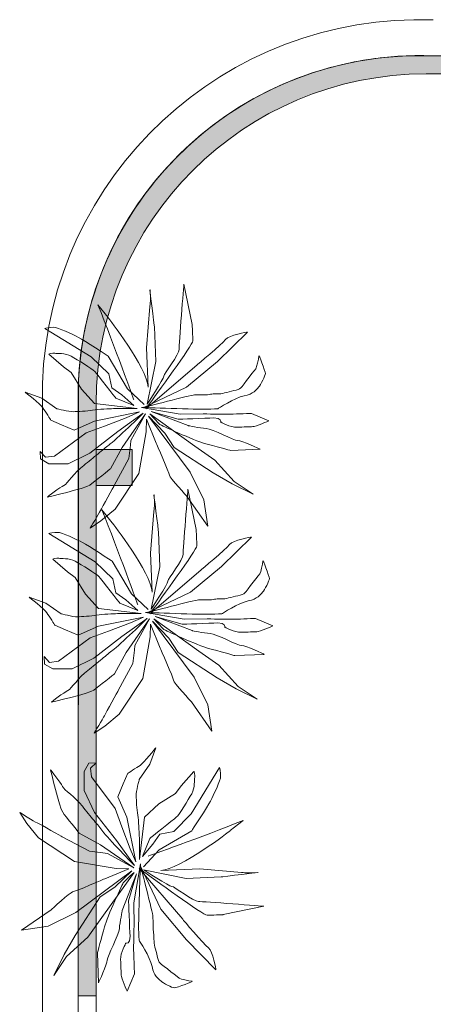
# Model space of a CAD drawing. Header units: millimetres. Extents: x -1131 to 37929, y -9154 to 9180.
# Tile 16 of 85: x -324 to 1428, y 4976 to 9149. Entities that reach past the tile are written whole.
import ezdxf

# ---------------------------------------------------------------- set-up
doc = ezdxf.new("R2010")
doc.units = ezdxf.units.MM
doc.layers.add('GREYSCALE', color=9, linetype='Continuous', lineweight=0, true_color=0x808080)

# ---------------------------------------------------------------- blocks, each defined once
blk = doc.blocks.new('FLOOR PLAN')
at = {"layer": 'GREYSCALE', "ltscale": 0.25}
h = blk.add_hatch(color=256, dxfattribs=at)
h.dxf.hatch_style = 1
h.paths.add_polyline_path([(3932.4, 18073.2), (3932.4, 18149.4), (1701.8, 18149.4, 0.394212), (304.8, 16752.4), (304.8, 14166.1), (381, 14166.1), (381, 16676.2, -0.414214), (1778, 18073.2)])
h = blk.add_hatch(color=256, dxfattribs=at)
h.dxf.hatch_style = 1
h.paths.add_polyline_path([(381, 16480.8), (381, 16328.4), (533.4, 16328.4), (533.4, 16480.8)])
for p, q in [((1701.8, 18149.4), (3932.4, 18149.4)), ((1806, 18149.4), (3932.4, 18149.4)), ((21163.6, 18149.4), (1806, 18149.4)), ((3932.4, 18073.2), (1778, 18073.2)), ((304.8, 14166.1), (304.8, 16752.4)), ((305.4, 16757.9), (305.1, 10115.7)), ((304.8, 14166.1), (304.8, 16665.9)), ((381, 16676.2), (381, 14166.1)), ((381, 16480.8), (533.4, 16480.8)), ((381, 16328.4), (381, 16480.8)), ((533.4, 16480.8), (533.4, 16328.4)), ((533.4, 16328.4), (381, 16328.4)), ((381, 14166.1), (304.8, 14166.1)), ((381, 14166.1), (381, 4141))]:
    blk.add_line(p, q, dxfattribs=at)
at = {"layer": 'GREYSCALE', "ltscale": 0.2}
blk.add_line((153, 16760.7), (152.7, 10251.7), dxfattribs=at)
blk.add_arc((1751.6, 16703.2), 1599.7, 87.9509, 177.9393, dxfattribs=at)
at = {"layer": 'GREYSCALE', "ltscale": 0.25}
for centre, radius, start, end in [((1751.6, 16703.2), 1447.3, 87.8468, 181.475), ((1751.6, 16702.7), 1447.6, 91.9701, 178.0299), ((1751.6, 16703.2), 1447.3, 87.8457, 177.8337), ((1778, 16676.2), 1397, 90, 180)]:
    blk.add_arc(centre, radius, start, end, dxfattribs=at)
at = {"layer": 'GREYSCALE'}
for points, knots in [([(597.2, 16672.9), (597.2, 16672.9), (668.1, 16782.7), (667.7, 16792), (667.4, 16801.3), (733, 16885.8), (732.2, 16904.6), (731.4, 16923.4), (752.4, 17181.7), (752.4, 17181.7)], [9, 9, 9, 9, 10, 10, 10, 11, 11, 11, 12, 12, 12, 12]), ([(608.6, 17087.9), (608.6, 17087.9), (613.3, 17129), (609, 17157), (604.7, 17185.1), (627.9, 17000.8), (627.9, 17000.8)], [5, 5, 5, 5, 6, 6, 6, 7, 7, 7, 7]), ([(163.4, 16994.4), (163.4, 16994.4), (185.2, 16998.4), (200.9, 16999.1), (216.6, 16999.7), (283.8, 16968), (306.3, 16956.3)], [129, 129, 129, 129, 130, 130, 130, 131, 131, 131, 131]), ([(787.6, 17010.4), (787.6, 17010.4), (789.8, 16957.2), (790.4, 16941.5), (791, 16927.5), (632.2, 16709.5), (598.2, 16662.7)], [13, 13, 13, 13, 14, 14, 14, 15, 15, 15, 15]), ([(1058.9, 16826.8), (1058.9, 16826.8), (1069.9, 16864.9), (1069.4, 16877.4), (1068.9, 16889.9), (1097.2, 16812.5), (1097.5, 16803.2), (1097.9, 16793.8), (1077.4, 16755.3), (1068.5, 16745.4)], [27, 27, 27, 27, 28, 28, 28, 29, 29, 29, 30, 30, 30, 30]), ([(582.1, 16659.8), (582.1, 16659.8), (780.9, 16711.8), (796.7, 16712.4), (812.3, 16713.1), (853.1, 16711.7), (865.6, 16715.2)], [22, 22, 22, 22, 23, 23, 23, 24, 24, 24, 24]), ([(214.9, 16654.2), (214.9, 16654.2), (265.7, 16640.6), (284.5, 16641.4), (303.3, 16642.1), (341, 16643.7), (365.9, 16647.8), (390.8, 16652), (437.9, 16653.9), (453.6, 16654.5), (469.2, 16655.2), (554, 16655.5), (554, 16655.5)], [110, 110, 110, 110, 111, 111, 111, 112, 112, 112, 113, 113, 113, 114, 114, 114, 114]), ([(896.4, 16653.7), (896.4, 16653.7), (874.5, 16652.9), (846.2, 16651.7), (817.9, 16650.6), (572.7, 16659.4), (572.7, 16659.4)], [32, 32, 32, 32, 33, 33, 33, 34, 34, 34, 34]), ([(908, 16597.7), (908, 16597.7), (913.5, 16616.7), (879, 16615.3), (844.6, 16613.9), (728.6, 16609.2), (728.6, 16609.2)], [42, 42, 42, 42, 43, 43, 43, 44, 44, 44, 44]), ([(834.4, 16632.4), (834.4, 16632.4), (925.5, 16629.8), (950.6, 16630.8), (975.7, 16631.9), (1038.4, 16634.4), (1038.4, 16634.4)], [36, 36, 36, 36, 37, 37, 37, 38, 38, 38, 38]), ([(846.4, 16570.1), (874.7, 16568.1), (964.7, 16518.4), (980.3, 16519), (996, 16519.7), (1076, 16482.1), (1076, 16482.1)], [47, 47, 47, 47, 48, 48, 48, 49, 49, 49, 49]), ([(1111.9, 16602.8), (1111.9, 16602.8), (1056.4, 16578.6), (1043.9, 16578.1), (1031.3, 16577.6), (1006.3, 16576.6), (978, 16575.4), (949.8, 16574.3), (908, 16597.7), (908, 16597.7)], [39, 39, 39, 39, 40, 40, 40, 41, 41, 41, 42, 42, 42, 42]), ([(767, 16281), (767, 16281), (691.5, 16362.8), (691.1, 16372.2), (690.8, 16381.5), (635.4, 16508.1), (635.4, 16508.1)], [67, 67, 67, 67, 68, 68, 68, 69, 69, 69, 69]), ([(625.6, 16219), (625.6, 16219), (630.3, 16260), (626, 16288.1), (621.7, 16316.1), (645, 16131.9), (645, 16131.9)], [5, 5, 5, 5, 6, 6, 6, 7, 7, 7, 7]), ([(614.3, 15804), (614.3, 15804), (685.1, 15913.7), (684.8, 15923.1), (684.4, 15932.4), (750, 16016.8), (749.2, 16035.7), (748.5, 16054.5), (769.4, 16312.8), (769.4, 16312.8)], [9, 9, 9, 9, 10, 10, 10, 11, 11, 11, 12, 12, 12, 12]), ([(180.4, 16125.4), (180.4, 16125.4), (202.2, 16129.5), (217.9, 16130.1), (233.7, 16130.8), (300.8, 16099), (323.3, 16087.3)], [129, 129, 129, 129, 130, 130, 130, 131, 131, 131, 131]), ([(804.6, 16141.5), (804.6, 16141.5), (806.8, 16088.2), (807.4, 16072.6), (808, 16058.5), (649.2, 15840.5), (615.2, 15793.8)], [13, 13, 13, 13, 14, 14, 14, 15, 15, 15, 15]), ([(1075.9, 15957.8), (1075.9, 15957.8), (1086.9, 15996), (1086.4, 16008.5), (1085.9, 16021), (1114.2, 15943.6), (1114.6, 15934.2), (1114.9, 15924.9), (1094.4, 15886.3), (1085.5, 15876.5)], [27, 27, 27, 27, 28, 28, 28, 29, 29, 29, 30, 30, 30, 30]), ([(599.1, 15790.8), (599.1, 15790.8), (798, 15842.9), (813.7, 15843.5), (829.3, 15844.1), (870.2, 15842.7), (882.6, 15846.3)], [22, 22, 22, 22, 23, 23, 23, 24, 24, 24, 24]), ([(232, 15785.3), (232, 15785.3), (282.7, 15771.7), (301.5, 15772.4), (320.3, 15773.2), (358, 15774.7), (382.9, 15778.9), (407.9, 15783.1), (454.9, 15785), (470.6, 15785.6), (486.2, 15786.2), (571, 15786.5), (571, 15786.5)], [110, 110, 110, 110, 111, 111, 111, 112, 112, 112, 113, 113, 113, 114, 114, 114, 114]), ([(913.4, 15784.8), (913.4, 15784.8), (891.5, 15783.9), (863.2, 15782.8), (834.9, 15781.6), (589.7, 15790.5), (589.7, 15790.5)], [32, 32, 32, 32, 33, 33, 33, 34, 34, 34, 34]), ([(925, 15728.7), (925, 15728.7), (930.6, 15747.8), (896, 15746.4), (861.6, 15745), (745.6, 15740.3), (745.6, 15740.3)], [42, 42, 42, 42, 43, 43, 43, 44, 44, 44, 44]), ([(851.4, 15763.4), (851.4, 15763.4), (942.5, 15760.9), (967.6, 15761.9), (992.7, 15762.9), (1055.4, 15765.5), (1055.4, 15765.5)], [36, 36, 36, 36, 37, 37, 37, 38, 38, 38, 38]), ([(1128.9, 15733.8), (1128.9, 15733.8), (1073.5, 15709.7), (1060.9, 15709.2), (1048.3, 15708.6), (1023.3, 15707.6), (995, 15706.5), (966.9, 15705.3), (925, 15728.7), (925, 15728.7)], [39, 39, 39, 39, 40, 40, 40, 41, 41, 41, 42, 42, 42, 42]), ([(863.4, 15701.1), (891.8, 15699.1), (981.7, 15649.4), (997.3, 15650.1), (1013, 15650.7), (1093, 15613.1), (1093, 15613.1)], [47, 47, 47, 47, 48, 48, 48, 49, 49, 49, 49]), ([(784.1, 15412.1), (784.1, 15412.1), (708.5, 15493.9), (708.1, 15503.3), (707.8, 15512.6), (652.4, 15639.1), (652.4, 15639.1)], [67, 67, 67, 67, 68, 68, 68, 69, 69, 69, 69]), ([(903.4, 15134.2), (903.4, 15134.2), (907.4, 15112.4), (908, 15096.6), (908.7, 15080.9), (876.9, 15013.7), (865.2, 14991.3)], [129, 129, 129, 129, 130, 130, 130, 131, 131, 131, 131]), ([(563.2, 15082.6), (563.2, 15082.6), (549.6, 15031.8), (550.3, 15013), (551.1, 14994.3), (552.6, 14956.6), (556.8, 14931.7), (561, 14906.7), (562.9, 14859.7), (563.5, 14844), (564.2, 14828.3), (564.5, 14743.5), (564.5, 14743.5)], [110, 110, 110, 110, 111, 111, 111, 112, 112, 112, 113, 113, 113, 114, 114, 114, 114]), ([(562.7, 14401.2), (562.7, 14401.2), (561.8, 14423.1), (560.7, 14451.3), (559.5, 14479.6), (568.4, 14724.9), (568.4, 14724.9)], [32, 32, 32, 32, 33, 33, 33, 34, 34, 34, 34]), ([(568.8, 14715.4), (568.8, 14715.4), (620.8, 14516.6), (621.4, 14500.9), (622.1, 14485.2), (620.7, 14444.4), (624.2, 14431.9)], [22, 22, 22, 22, 23, 23, 23, 24, 24, 24, 24]), ([(919.4, 14509.9), (919.4, 14509.9), (866.2, 14507.8), (850.5, 14507.1), (836.5, 14506.6), (618.5, 14665.3), (571.7, 14699.4)], [13, 13, 13, 13, 14, 14, 14, 15, 15, 15, 15]), ([(581.9, 14700.3), (581.9, 14700.3), (691.6, 14629.4), (701, 14629.8), (710.3, 14630.2), (794.7, 14564.6), (813.6, 14565.3), (832.4, 14566.1), (1090.7, 14545.2), (1090.7, 14545.2)], [9, 9, 9, 9, 10, 10, 10, 11, 11, 11, 12, 12, 12, 12]), ([(996.9, 14688.9), (996.9, 14688.9), (1038, 14684.3), (1066, 14688.6), (1094, 14692.9), (909.8, 14669.6), (909.8, 14669.6)], [5, 5, 5, 5, 6, 6, 6, 7, 7, 7, 7]), ([(190, 14530.5), (190, 14530.5), (271.8, 14606), (281.2, 14606.4), (290.5, 14606.8), (417.1, 14662.2), (417.1, 14662.2)], [67, 67, 67, 67, 68, 68, 68, 69, 69, 69, 69]), ([(506.7, 14389.5), (506.7, 14389.5), (525.7, 14384), (524.3, 14418.5), (522.9, 14452.9), (518.2, 14569), (518.2, 14569)], [42, 42, 42, 42, 43, 43, 43, 44, 44, 44, 44]), ([(479, 14451.2), (477, 14422.8), (427.4, 14332.8), (428, 14317.3), (428.6, 14301.6), (391.1, 14221.5), (391.1, 14221.5)], [47, 47, 47, 47, 48, 48, 48, 49, 49, 49, 49]), ([(541.3, 14463.1), (541.3, 14463.1), (538.8, 14372), (539.8, 14347), (540.8, 14321.9), (543.4, 14259.1), (543.4, 14259.1)], [36, 36, 36, 36, 37, 37, 37, 38, 38, 38, 38]), ([(511.7, 14185.7), (511.7, 14185.7), (487.6, 14241.1), (487.1, 14253.7), (486.6, 14266.3), (485.5, 14291.3), (484.4, 14319.6), (483.2, 14347.7), (506.7, 14389.5), (506.7, 14389.5)], [39, 39, 39, 39, 40, 40, 40, 41, 41, 41, 42, 42, 42, 42]), ([(735.8, 14238.7), (735.8, 14238.7), (773.9, 14227.6), (786.4, 14228.1), (798.9, 14228.6), (721.5, 14200.4), (712.2, 14200), (702.8, 14199.6), (664.3, 14220.1), (654.4, 14229.1)], [27, 27, 27, 27, 28, 28, 28, 29, 29, 29, 30, 30, 30, 30])]:
    blk.add_open_spline(points, degree=3, knots=knots, dxfattribs=at)
for points in [[(752.4, 17181.7), (752.4, 17181.7), (787.6, 17010.4), (787.6, 17010.4)], [(539.9, 16692.6), (539.9, 16692.6), (458.5, 16918.6), (388.5, 17094.7)], [(388.5, 17094.7), (388.5, 17094.7), (431.6, 17040), (431.6, 17040)], [(593.8, 16911.5), (593.8, 16911.5), (608.6, 17087.9), (608.6, 17087.9)], [(431.6, 17040), (431.6, 17040), (597.3, 16826.9), (600.6, 16745.3)], [(359.9, 16873.7), (359.9, 16873.7), (163.4, 16994.4), (163.4, 16994.4)], [(627.9, 17000.8), (627.9, 17000.8), (633.9, 16853.5), (633.9, 16853.5)], [(306.3, 16956.3), (328.7, 16944.7), (431.9, 16876.7), (431.9, 16876.7)], [(807.2, 16838.5), (807.2, 16838.5), (913.4, 16927.6), (928.4, 16947.1)], [(1021.2, 16979.1), (1021.2, 16979.1), (894.4, 16854.6), (894.4, 16854.6)], [(928.4, 16947.1), (943.2, 16966.6), (1021.2, 16979.1), (1021.2, 16979.1)], [(600.6, 16745.3), (600.6, 16745.3), (593.8, 16911.5), (593.8, 16911.5)], [(180.4, 16885.3), (180.4, 16885.3), (195.9, 16892.1), (205.4, 16889.5)], [(242.2, 16831.3), (242.2, 16831.3), (180.4, 16885.3), (180.4, 16885.3)], [(205.4, 16889.5), (214.8, 16886.7), (249.2, 16891.3), (274.9, 16876.5)], [(274.9, 16876.5), (300.7, 16861.9), (365, 16823.7), (374.9, 16811.5)], [(435, 16801.4), (435, 16801.4), (359.9, 16873.7), (359.9, 16873.7)], [(431.9, 16876.7), (431.9, 16876.7), (512.9, 16738.6), (512.9, 16738.6)], [(274.6, 16807.4), (274.6, 16807.4), (242.2, 16831.3), (242.2, 16831.3)], [(591.7, 16653.9), (591.7, 16653.9), (807.2, 16838.5), (807.2, 16838.5)], [(633.9, 16853.5), (633.9, 16853.5), (597.2, 16672.9), (597.2, 16672.9)], [(894.4, 16854.6), (894.4, 16854.6), (763.8, 16745.8), (763.8, 16745.8)], [(993.2, 16742.3), (1002.2, 16752.2), (1058.9, 16826.8), (1058.9, 16826.8)], [(318.3, 16737), (318.3, 16737), (274.6, 16807.4), (274.6, 16807.4)], [(374.9, 16811.5), (384.9, 16799.3), (464.3, 16698.9), (464.3, 16698.9)], [(446.8, 16742.2), (446.8, 16742.2), (435, 16801.4), (435, 16801.4)], [(374.2, 16676.4), (374.2, 16676.4), (318.3, 16737), (318.3, 16737)], [(488.9, 16712.5), (488.9, 16712.5), (446.8, 16742.2), (446.8, 16742.2)], [(512.9, 16738.6), (512.9, 16738.6), (584.6, 16672.4), (584.6, 16672.4)], [(763.8, 16745.8), (763.8, 16745.8), (582.1, 16659.8), (582.1, 16659.8)], [(925, 16720.9), (946.6, 16728), (984.2, 16732.6), (993.2, 16742.3)], [(1068.5, 16745.4), (1059.4, 16735.7), (1047.7, 16716.3), (1007.2, 16708.5)], [(155.1, 16658.1), (145.1, 16673.4), (80.2, 16724.2), (80.2, 16724.2)], [(80.2, 16724.2), (80.2, 16724.2), (150.3, 16698.7), (150.3, 16698.7)], [(150.3, 16698.7), (150.3, 16698.7), (214.9, 16654.2), (214.9, 16654.2)], [(464.3, 16698.9), (464.3, 16698.9), (540.9, 16667.5), (540.9, 16667.5)], [(540.9, 16667.5), (540.9, 16667.5), (488.9, 16712.5), (488.9, 16712.5)], [(865.6, 16715.2), (878, 16718.9), (903.3, 16713.6), (925, 16720.9)], [(1007.2, 16708.5), (966.7, 16700.5), (896.4, 16653.7), (896.4, 16653.7)], [(188.6, 16606.1), (188.6, 16606.1), (165.2, 16642.8), (155.1, 16658.1)], [(554, 16655.5), (554, 16655.5), (374.2, 16676.4), (374.2, 16676.4)], [(572.7, 16659.4), (572.7, 16659.4), (737.1, 16631.6), (737.1, 16631.6)], [(598.2, 16662.7), (594, 16657.1), (591.7, 16653.9), (591.7, 16653.9)], [(564, 16640.2), (564, 16640.2), (374.1, 16601.1), (374.1, 16601.1)], [(415.7, 16580.7), (415.7, 16580.7), (508.5, 16616), (508.5, 16616)], [(434.7, 16499.9), (462.2, 16519.9), (580, 16634.6), (580, 16634.6)], [(580, 16634.6), (580, 16634.6), (473.2, 16558), (473.2, 16558)], [(589.5, 16631.9), (589.5, 16631.9), (491.6, 16489.7), (491.6, 16489.7)], [(508.5, 16616), (508.5, 16616), (564, 16640.2), (564, 16640.2)], [(528.1, 16519.4), (528.1, 16519.4), (589.5, 16631.9), (589.5, 16631.9)], [(593.5, 16610), (593.5, 16610), (592.5, 16556.6), (592.5, 16556.6)], [(635.4, 16508.1), (635.4, 16508.1), (593.5, 16610), (593.5, 16610)], [(671.4, 16550.4), (671.4, 16550.4), (602.4, 16622.9), (602.4, 16622.9)], [(602.4, 16622.9), (602.4, 16622.9), (778.5, 16385.1), (778.5, 16385.1)], [(623.8, 16616.1), (623.8, 16616.1), (608.3, 16632.6), (608.3, 16632.6)], [(608.3, 16632.6), (608.3, 16632.6), (799.1, 16495.9), (799.1, 16495.9)], [(728.6, 16609.2), (728.6, 16609.2), (614.1, 16642.3), (614.1, 16642.3)], [(614.1, 16642.3), (614.1, 16642.3), (770.4, 16582.7), (770.4, 16582.7)], [(651, 16587.2), (651, 16587.2), (623.8, 16616.1), (623.8, 16616.1)], [(737.1, 16631.6), (737.1, 16631.6), (834.4, 16632.4), (834.4, 16632.4)], [(1038.4, 16634.4), (1038.4, 16634.4), (1111.9, 16602.8), (1111.9, 16602.8)], [(233.5, 16585.9), (233.5, 16585.9), (188.6, 16606.1), (188.6, 16606.1)], [(287.7, 16563), (287.7, 16563), (233.5, 16585.9), (233.5, 16585.9)], [(374.1, 16601.1), (374.1, 16601.1), (287.7, 16563), (287.7, 16563)], [(338.4, 16552.5), (338.4, 16552.5), (415.7, 16580.7), (415.7, 16580.7)], [(839.5, 16507), (798.2, 16517.8), (651, 16587.2), (651, 16587.2)], [(770.4, 16582.7), (770.4, 16582.7), (818, 16572), (846.4, 16570.1)], [(204.2, 16452.8), (204.2, 16452.8), (338.4, 16552.5), (338.4, 16552.5)], [(473.2, 16558), (473.2, 16558), (354.5, 16465.2), (354.5, 16465.2)], [(592.5, 16556.6), (592.5, 16556.6), (562.1, 16379.6), (562.1, 16379.6)], [(711.5, 16489.2), (711.5, 16489.2), (671.4, 16550.4), (671.4, 16550.4)], [(389, 16463.1), (406, 16477.4), (421.7, 16490.5), (434.7, 16499.9)], [(491.6, 16489.7), (491.6, 16489.7), (441.9, 16399.7), (441.9, 16399.7)], [(518.7, 16443.7), (518.7, 16443.7), (525.7, 16499.7), (525.7, 16499.7)], [(525.7, 16499.7), (525.7, 16499.7), (528.1, 16519.4), (528.1, 16519.4)], [(876, 16382.9), (876, 16382.9), (711.5, 16489.2), (711.5, 16489.2)], [(799.1, 16495.9), (799.1, 16495.9), (883.3, 16436.5), (883.3, 16436.5)], [(950.7, 16477), (950.7, 16477), (880.8, 16496.1), (839.5, 16507)], [(145.1, 16441), (145.1, 16441), (143.8, 16472.3), (143.8, 16472.3)], [(143.8, 16472.3), (143.8, 16472.3), (166.8, 16448.1), (166.8, 16448.1)], [(166.8, 16448.1), (166.8, 16448.1), (204.2, 16452.8), (204.2, 16452.8)], [(354.5, 16465.2), (354.5, 16465.2), (262.1, 16420.6), (262.1, 16420.6)], [(328.3, 16413.9), (349.1, 16429.7), (370, 16447.2), (389, 16463.1)], [(457.4, 16328.1), (457.4, 16328.1), (518.7, 16443.7), (518.7, 16443.7)], [(1076, 16482.1), (1076, 16482.1), (950.7, 16477), (950.7, 16477)], [(180.5, 16420.5), (180.5, 16420.5), (145.1, 16441), (145.1, 16441)], [(262.1, 16420.6), (262.1, 16420.6), (180.5, 16420.5), (180.5, 16420.5)], [(243.9, 16328.8), (259.3, 16335.8), (288.8, 16384), (328.3, 16413.9)], [(441.9, 16399.7), (441.9, 16399.7), (372, 16343.5), (353.7, 16330.2)], [(883.3, 16436.5), (883.3, 16436.5), (965.3, 16345.6), (965.3, 16345.6)], [(562.1, 16379.6), (562.1, 16379.6), (461.5, 16227.9), (461.5, 16227.9)], [(778.5, 16385.1), (778.5, 16385.1), (836.7, 16268.2), (836.7, 16268.2)], [(956.4, 16335.9), (956.4, 16335.9), (876, 16382.9), (876, 16382.9)], [(353.7, 16330.2), (335.4, 16317), (173.7, 16279), (173.7, 16279)], [(173.7, 16279), (173.7, 16279), (228.5, 16322), (243.9, 16328.8)], [(398.9, 16222.1), (404.7, 16234.9), (457.4, 16328.1), (457.4, 16328.1)], [(1046, 16292.4), (1046, 16292.4), (956.4, 16335.9), (956.4, 16335.9)], [(965.3, 16345.6), (965.3, 16345.6), (1046, 16292.4), (1046, 16292.4)], [(853.8, 16155.8), (853.8, 16155.8), (767, 16281), (767, 16281)], [(769.4, 16312.8), (769.4, 16312.8), (804.6, 16141.5), (804.6, 16141.5)], [(836.7, 16268.2), (836.7, 16268.2), (853.8, 16155.8), (853.8, 16155.8)], [(354.8, 16148.1), (354.8, 16148.1), (393.2, 16209.3), (398.9, 16222.1)], [(461.5, 16227.9), (461.5, 16227.9), (400.7, 16178.3), (400.7, 16178.3)], [(556.9, 15823.7), (556.9, 15823.7), (475.5, 16049.7), (405.5, 16225.7)], [(405.5, 16225.7), (405.5, 16225.7), (448.6, 16171), (448.6, 16171)], [(610.9, 16042.5), (610.9, 16042.5), (625.6, 16219), (625.6, 16219)], [(400.7, 16178.3), (400.7, 16178.3), (354.8, 16148.1), (354.8, 16148.1)], [(448.6, 16171), (448.6, 16171), (614.3, 15957.9), (617.6, 15876.4)], [(376.9, 16004.8), (376.9, 16004.8), (180.4, 16125.4), (180.4, 16125.4)], [(645, 16131.9), (645, 16131.9), (650.9, 15984.6), (650.9, 15984.6)], [(1038.2, 16110.2), (1038.2, 16110.2), (911.4, 15985.7), (911.4, 15985.7)], [(945.4, 16078.2), (960.3, 16097.6), (1038.2, 16110.2), (1038.2, 16110.2)], [(323.3, 16087.3), (345.7, 16075.7), (449, 16007.7), (449, 16007.7)], [(824.2, 15969.6), (824.2, 15969.6), (930.4, 16058.7), (945.4, 16078.2)], [(617.6, 15876.4), (617.6, 15876.4), (610.9, 16042.5), (610.9, 16042.5)], [(197.4, 16016.4), (197.4, 16016.4), (212.9, 16023.2), (222.4, 16020.5)], [(259.2, 15962.3), (259.2, 15962.3), (197.4, 16016.4), (197.4, 16016.4)], [(222.4, 16020.5), (231.8, 16017.8), (266.2, 16022.3), (292, 16007.5)], [(292, 16007.5), (317.7, 15992.9), (382.1, 15954.8), (391.9, 15942.5)], [(452, 15932.5), (452, 15932.5), (376.9, 16004.8), (376.9, 16004.8)], [(449, 16007.7), (449, 16007.7), (529.9, 15869.7), (529.9, 15869.7)], [(650.9, 15984.6), (650.9, 15984.6), (614.3, 15804), (614.3, 15804)], [(911.4, 15985.7), (911.4, 15985.7), (780.8, 15876.8), (780.8, 15876.8)], [(291.6, 15938.4), (291.6, 15938.4), (259.2, 15962.3), (259.2, 15962.3)], [(391.9, 15942.5), (401.9, 15930.4), (481.3, 15830), (481.3, 15830)], [(608.7, 15784.9), (608.7, 15784.9), (824.2, 15969.6), (824.2, 15969.6)], [(1010.3, 15873.4), (1019.2, 15883.3), (1075.9, 15957.8), (1075.9, 15957.8)], [(335.4, 15868.1), (335.4, 15868.1), (291.6, 15938.4), (291.6, 15938.4)], [(463.8, 15873.3), (463.8, 15873.3), (452, 15932.5), (452, 15932.5)], [(391.2, 15807.4), (391.2, 15807.4), (335.4, 15868.1), (335.4, 15868.1)], [(505.9, 15843.5), (505.9, 15843.5), (463.8, 15873.3), (463.8, 15873.3)], [(529.9, 15869.7), (529.9, 15869.7), (601.7, 15803.5), (601.7, 15803.5)], [(780.8, 15876.8), (780.8, 15876.8), (599.1, 15790.8), (599.1, 15790.8)], [(942, 15851.9), (963.7, 15859.1), (1001.2, 15863.7), (1010.3, 15873.4)], [(1085.5, 15876.5), (1076.4, 15866.7), (1064.7, 15847.4), (1024.2, 15839.6)], [(172.1, 15789.2), (162.1, 15804.5), (97.2, 15855.2), (97.2, 15855.2)], [(97.2, 15855.2), (97.2, 15855.2), (167.3, 15829.8), (167.3, 15829.8)], [(167.3, 15829.8), (167.3, 15829.8), (232, 15785.3), (232, 15785.3)], [(481.3, 15830), (481.3, 15830), (557.9, 15798.6), (557.9, 15798.6)], [(557.9, 15798.6), (557.9, 15798.6), (505.9, 15843.5), (505.9, 15843.5)], [(882.6, 15846.3), (895, 15850), (920.3, 15844.7), (942, 15851.9)], [(1024.2, 15839.6), (983.7, 15831.5), (913.4, 15784.8), (913.4, 15784.8)], [(205.6, 15737.2), (205.6, 15737.2), (182.2, 15773.9), (172.1, 15789.2)], [(571, 15786.5), (571, 15786.5), (391.2, 15807.4), (391.2, 15807.4)], [(589.7, 15790.5), (589.7, 15790.5), (754.1, 15762.7), (754.1, 15762.7)], [(615.2, 15793.8), (611, 15788.2), (608.7, 15784.9), (608.7, 15784.9)], [(250.5, 15717), (250.5, 15717), (205.6, 15737.2), (205.6, 15737.2)], [(391.1, 15732.1), (391.1, 15732.1), (304.7, 15694.1), (304.7, 15694.1)], [(581, 15771.3), (581, 15771.3), (391.1, 15732.1), (391.1, 15732.1)], [(432.7, 15711.8), (432.7, 15711.8), (525.6, 15747.1), (525.6, 15747.1)], [(451.7, 15631), (479.2, 15651), (597, 15765.7), (597, 15765.7)], [(597, 15765.7), (597, 15765.7), (490.2, 15689), (490.2, 15689)], [(606.5, 15762.9), (606.5, 15762.9), (508.6, 15620.8), (508.6, 15620.8)], [(525.6, 15747.1), (525.6, 15747.1), (581, 15771.3), (581, 15771.3)], [(545.1, 15650.5), (545.1, 15650.5), (606.5, 15762.9), (606.5, 15762.9)], [(610.5, 15741.1), (610.5, 15741.1), (609.5, 15687.6), (609.5, 15687.6)], [(652.4, 15639.1), (652.4, 15639.1), (610.5, 15741.1), (610.5, 15741.1)], [(688.4, 15681.4), (688.4, 15681.4), (619.4, 15754), (619.4, 15754)], [(619.4, 15754), (619.4, 15754), (795.5, 15516.2), (795.5, 15516.2)], [(640.8, 15747.2), (640.8, 15747.2), (625.4, 15763.7), (625.4, 15763.7)], [(625.4, 15763.7), (625.4, 15763.7), (816.1, 15626.9), (816.1, 15626.9)], [(745.6, 15740.3), (745.6, 15740.3), (631.2, 15773.3), (631.2, 15773.3)], [(631.2, 15773.3), (631.2, 15773.3), (787.4, 15713.7), (787.4, 15713.7)], [(668, 15718.3), (668, 15718.3), (640.8, 15747.2), (640.8, 15747.2)], [(754.1, 15762.7), (754.1, 15762.7), (851.4, 15763.4), (851.4, 15763.4)], [(1055.4, 15765.5), (1055.4, 15765.5), (1128.9, 15733.8), (1128.9, 15733.8)], [(304.7, 15694.1), (304.7, 15694.1), (250.5, 15717), (250.5, 15717)], [(355.4, 15683.6), (355.4, 15683.6), (432.7, 15711.8), (432.7, 15711.8)], [(856.5, 15638), (815.2, 15648.9), (668, 15718.3), (668, 15718.3)], [(787.4, 15713.7), (787.4, 15713.7), (835.1, 15703.1), (863.4, 15701.1)], [(221.2, 15583.9), (221.2, 15583.9), (355.4, 15683.6), (355.4, 15683.6)], [(490.2, 15689), (490.2, 15689), (371.5, 15596.3), (371.5, 15596.3)], [(542.7, 15630.7), (542.7, 15630.7), (545.1, 15650.5), (545.1, 15650.5)], [(609.5, 15687.6), (609.5, 15687.6), (579.1, 15510.6), (579.1, 15510.6)], [(728.5, 15620.3), (728.5, 15620.3), (688.4, 15681.4), (688.4, 15681.4)], [(406, 15594.1), (423.1, 15608.5), (438.7, 15621.5), (451.7, 15631)], [(508.6, 15620.8), (508.6, 15620.8), (458.9, 15530.8), (458.9, 15530.8)], [(535.7, 15574.8), (535.7, 15574.8), (542.7, 15630.7), (542.7, 15630.7)], [(893, 15513.9), (893, 15513.9), (728.5, 15620.3), (728.5, 15620.3)], [(816.1, 15626.9), (816.1, 15626.9), (900.3, 15567.6), (900.3, 15567.6)], [(967.7, 15608), (967.7, 15608), (897.8, 15627.2), (856.5, 15638)], [(1093, 15613.1), (1093, 15613.1), (967.7, 15608), (967.7, 15608)], [(162.1, 15572.1), (162.1, 15572.1), (160.8, 15603.4), (160.8, 15603.4)], [(160.8, 15603.4), (160.8, 15603.4), (183.8, 15579.2), (183.8, 15579.2)], [(197.5, 15551.5), (197.5, 15551.5), (162.1, 15572.1), (162.1, 15572.1)], [(183.8, 15579.2), (183.8, 15579.2), (221.2, 15583.9), (221.2, 15583.9)], [(371.5, 15596.3), (371.5, 15596.3), (279.1, 15551.7), (279.1, 15551.7)], [(345.3, 15545), (366.1, 15560.7), (387, 15578.2), (406, 15594.1)], [(474.4, 15459.2), (474.4, 15459.2), (535.7, 15574.8), (535.7, 15574.8)], [(900.3, 15567.6), (900.3, 15567.6), (982.4, 15476.7), (982.4, 15476.7)], [(279.1, 15551.7), (279.1, 15551.7), (197.5, 15551.5), (197.5, 15551.5)], [(260.9, 15459.9), (276.3, 15466.9), (305.8, 15515.1), (345.3, 15545)], [(458.9, 15530.8), (458.9, 15530.8), (389, 15474.5), (370.7, 15461.3)], [(579.1, 15510.6), (579.1, 15510.6), (478.5, 15358.9), (478.5, 15358.9)], [(795.5, 15516.2), (795.5, 15516.2), (853.7, 15399.3), (853.7, 15399.3)], [(973.4, 15466.9), (973.4, 15466.9), (893, 15513.9), (893, 15513.9)], [(370.7, 15461.3), (352.4, 15448), (190.7, 15410), (190.7, 15410)], [(190.7, 15410), (190.7, 15410), (245.5, 15453), (260.9, 15459.9)], [(415.9, 15353.2), (421.7, 15366), (474.4, 15459.2), (474.4, 15459.2)], [(1063, 15423.4), (1063, 15423.4), (973.4, 15466.9), (973.4, 15466.9)], [(982.4, 15476.7), (982.4, 15476.7), (1063, 15423.4), (1063, 15423.4)], [(870.8, 15286.9), (870.8, 15286.9), (784.1, 15412.1), (784.1, 15412.1)], [(853.7, 15399.3), (853.7, 15399.3), (870.8, 15286.9), (870.8, 15286.9)], [(478.5, 15358.9), (478.5, 15358.9), (417.7, 15309.3), (417.7, 15309.3)], [(371.8, 15279.1), (371.8, 15279.1), (410.2, 15340.4), (415.9, 15353.2)], [(417.7, 15309.3), (417.7, 15309.3), (371.8, 15279.1), (371.8, 15279.1)], [(567.1, 15142.5), (582.4, 15152.4), (633.2, 15217.4), (633.2, 15217.4)], [(633.2, 15217.4), (633.2, 15217.4), (607.7, 15147.3), (607.7, 15147.3)], [(329.5, 15117), (329.5, 15117), (350, 15152.4), (350, 15152.4)], [(350, 15152.4), (350, 15152.4), (381.3, 15153.7), (381.3, 15153.7)], [(381.3, 15153.7), (381.3, 15153.7), (357.1, 15130.8), (357.1, 15130.8)], [(239.2, 14943.8), (225.9, 14962.1), (187.9, 15123.9), (187.9, 15123.9)], [(187.9, 15123.9), (187.9, 15123.9), (230.9, 15069.1), (237.8, 15053.6)], [(329.6, 15035.5), (329.6, 15035.5), (329.5, 15117), (329.5, 15117)], [(357.1, 15130.8), (357.1, 15130.8), (361.8, 15093.3), (361.8, 15093.3)], [(494.9, 15064.1), (494.9, 15064.1), (515.1, 15108.9), (515.1, 15108.9)], [(515.1, 15108.9), (515.1, 15108.9), (551.8, 15132.4), (567.1, 15142.5)], [(607.7, 15147.3), (607.7, 15147.3), (563.2, 15082.6), (563.2, 15082.6)], [(740.3, 15055.3), (740.3, 15055.3), (794.3, 15117.1), (794.3, 15117.1)], [(782.7, 14937.7), (782.7, 14937.7), (903.4, 15134.2), (903.4, 15134.2)], [(794.3, 15117.1), (794.3, 15117.1), (801.1, 15101.6), (798.5, 15092.2)], [(361.8, 15093.3), (361.8, 15093.3), (461.5, 14959.2), (461.5, 14959.2)], [(798.5, 15092.2), (795.7, 15082.7), (800.2, 15048.3), (785.5, 15022.6)], [(237.8, 15053.6), (244.8, 15038.2), (293, 15008.8), (322.9, 14969.2)], [(374.2, 14943), (374.2, 14943), (329.6, 15035.5), (329.6, 15035.5)], [(472, 15009.9), (472, 15009.9), (494.9, 15064.1), (494.9, 15064.1)], [(646, 14979.2), (646, 14979.2), (716.4, 15022.9), (716.4, 15022.9)], [(716.4, 15022.9), (716.4, 15022.9), (740.3, 15055.3), (740.3, 15055.3)], [(785.5, 15022.6), (770.9, 14996.9), (732.7, 14932.5), (720.4, 14922.6)], [(510.1, 14923.4), (510.1, 14923.4), (472, 15009.9), (472, 15009.9)], [(865.2, 14991.3), (853.7, 14968.8), (785.7, 14865.6), (785.7, 14865.6)], [(87.2, 14896.9), (87.2, 14896.9), (57.1, 14942.7), (57.1, 14942.7)], [(57.1, 14942.7), (57.1, 14942.7), (118.3, 14904.4), (131.1, 14898.7)], [(308.7, 14855.7), (308.7, 14855.7), (252.4, 14925.6), (239.2, 14943.8)], [(322.9, 14969.2), (338.6, 14948.4), (356.1, 14927.6), (372, 14908.6)], [(467, 14824.4), (467, 14824.4), (374.2, 14943), (374.2, 14943)], [(461.5, 14959.2), (461.5, 14959.2), (489.7, 14881.8), (489.7, 14881.8)], [(585.4, 14923.4), (585.4, 14923.4), (646, 14979.2), (646, 14979.2)], [(131.1, 14898.7), (143.9, 14892.9), (237.1, 14840.1), (237.1, 14840.1)], [(372, 14908.6), (386.4, 14891.5), (399.4, 14875.9), (408.9, 14862.9)], [(549.2, 14733.6), (549.2, 14733.6), (510.1, 14923.4), (510.1, 14923.4)], [(564.5, 14743.5), (564.5, 14743.5), (585.4, 14923.4), (585.4, 14923.4)], [(601.6, 14757.7), (601.6, 14757.7), (827.6, 14839), (1003.6, 14909)], [(720.4, 14922.6), (708.3, 14912.7), (607.9, 14833.3), (607.9, 14833.3)], [(710.4, 14862.5), (710.4, 14862.5), (782.7, 14937.7), (782.7, 14937.7)], [(1003.6, 14909), (1003.6, 14909), (949, 14865.9), (949, 14865.9)], [(136.9, 14836.1), (136.9, 14836.1), (87.2, 14896.9), (87.2, 14896.9)], [(398.7, 14805.9), (398.7, 14805.9), (308.7, 14855.7), (308.7, 14855.7)], [(408.9, 14862.9), (428.9, 14835.3), (543.6, 14717.6), (543.6, 14717.6)], [(489.7, 14881.8), (489.7, 14881.8), (525, 14789), (525, 14789)], [(785.7, 14865.6), (785.7, 14865.6), (647.6, 14784.6), (647.6, 14784.6)], [(651.2, 14850.8), (651.2, 14850.8), (710.4, 14862.5), (710.4, 14862.5)], [(949, 14865.9), (949, 14865.9), (735.8, 14700.3), (654.3, 14696.9)], [(288.6, 14735.5), (288.6, 14735.5), (136.9, 14836.1), (136.9, 14836.1)], [(237.1, 14840.1), (237.1, 14840.1), (352.7, 14778.8), (352.7, 14778.8)], [(543.6, 14717.6), (543.6, 14717.6), (467, 14824.4), (467, 14824.4)], [(607.9, 14833.3), (607.9, 14833.3), (576.5, 14756.6), (576.5, 14756.6)], [(621.5, 14808.7), (621.5, 14808.7), (651.2, 14850.8), (651.2, 14850.8)], [(352.7, 14778.8), (352.7, 14778.8), (408.7, 14771.9), (408.7, 14771.9)], [(540.8, 14708.1), (540.8, 14708.1), (398.7, 14805.9), (398.7, 14805.9)], [(525, 14789), (525, 14789), (549.2, 14733.6), (549.2, 14733.6)], [(576.5, 14756.6), (576.5, 14756.6), (621.5, 14808.7), (621.5, 14808.7)], [(647.6, 14784.6), (647.6, 14784.6), (581.4, 14712.9), (581.4, 14712.9)], [(465.6, 14705), (465.6, 14705), (288.6, 14735.5), (288.6, 14735.5)], [(408.7, 14771.9), (408.7, 14771.9), (428.4, 14769.4), (428.4, 14769.4)], [(428.4, 14769.4), (428.4, 14769.4), (540.8, 14708.1), (540.8, 14708.1)], [(531.9, 14695.1), (531.9, 14695.1), (294.1, 14519.1), (294.1, 14519.1)], [(541.6, 14689.2), (541.6, 14689.2), (404.9, 14498.5), (404.9, 14498.5)], [(417.1, 14662.2), (417.1, 14662.2), (519, 14704.1), (519, 14704.1)], [(459.4, 14626.2), (459.4, 14626.2), (531.9, 14695.1), (531.9, 14695.1)], [(519, 14704.1), (519, 14704.1), (465.6, 14705), (465.6, 14705)], [(525.1, 14673.7), (525.1, 14673.7), (541.6, 14689.2), (541.6, 14689.2)], [(568.4, 14724.9), (568.4, 14724.9), (540.6, 14560.4), (540.6, 14560.4)], [(571.7, 14699.4), (566.1, 14703.6), (562.8, 14705.8), (562.8, 14705.8)], [(562.8, 14705.8), (562.8, 14705.8), (747.5, 14490.3), (747.5, 14490.3)], [(654.8, 14533.8), (654.8, 14533.8), (568.8, 14715.4), (568.8, 14715.4)], [(762.5, 14663.6), (762.5, 14663.6), (581.9, 14700.3), (581.9, 14700.3)], [(654.3, 14696.9), (654.3, 14696.9), (820.5, 14703.7), (820.5, 14703.7)], [(820.5, 14703.7), (820.5, 14703.7), (996.9, 14688.9), (996.9, 14688.9)], [(551.2, 14683.4), (551.2, 14683.4), (491.7, 14527.1), (491.7, 14527.1)], [(496.2, 14646.6), (496.2, 14646.6), (525.1, 14673.7), (525.1, 14673.7)], [(518.2, 14569), (518.2, 14569), (551.2, 14683.4), (551.2, 14683.4)], [(909.8, 14669.6), (909.8, 14669.6), (762.5, 14663.6), (762.5, 14663.6)], [(398.2, 14586.1), (398.2, 14586.1), (459.4, 14626.2), (459.4, 14626.2)], [(416, 14458), (426.8, 14499.4), (496.2, 14646.6), (496.2, 14646.6)], [(291.9, 14421.6), (291.9, 14421.6), (398.2, 14586.1), (398.2, 14586.1)], [(64.8, 14443.8), (64.8, 14443.8), (190, 14530.5), (190, 14530.5)], [(491.7, 14527.1), (491.7, 14527.1), (481, 14479.5), (479, 14451.2)], [(540.6, 14560.4), (540.6, 14560.4), (541.3, 14463.1), (541.3, 14463.1)], [(763.6, 14403.1), (763.6, 14403.1), (654.8, 14533.8), (654.8, 14533.8)], [(1090.7, 14545.2), (1090.7, 14545.2), (919.4, 14509.9), (919.4, 14509.9)], [(294.1, 14519.1), (294.1, 14519.1), (177.2, 14460.8), (177.2, 14460.8)], [(404.9, 14498.5), (404.9, 14498.5), (345.5, 14414.3), (345.5, 14414.3)], [(747.5, 14490.3), (747.5, 14490.3), (836.6, 14384.1), (856.1, 14369.2)], [(177.2, 14460.8), (177.2, 14460.8), (64.8, 14443.8), (64.8, 14443.8)], [(386, 14346.9), (386, 14346.9), (405.1, 14416.7), (416, 14458)], [(244.8, 14341.2), (244.8, 14341.2), (291.9, 14421.6), (291.9, 14421.6)], [(345.5, 14414.3), (345.5, 14414.3), (254.6, 14332.2), (254.6, 14332.2)], [(617.5, 14290.3), (609.5, 14330.9), (562.7, 14401.2), (562.7, 14401.2)], [(624.2, 14431.9), (627.9, 14419.6), (622.6, 14394.3), (629.8, 14372.6)], [(888.1, 14276.3), (888.1, 14276.3), (763.6, 14403.1), (763.6, 14403.1)], [(629.8, 14372.6), (637, 14350.9), (641.6, 14313.4), (651.3, 14304.3)], [(856.1, 14369.2), (875.6, 14354.3), (888.1, 14276.3), (888.1, 14276.3)], [(201.4, 14251.5), (201.4, 14251.5), (244.8, 14341.2), (244.8, 14341.2)], [(254.6, 14332.2), (254.6, 14332.2), (201.4, 14251.5), (201.4, 14251.5)], [(391.1, 14221.5), (391.1, 14221.5), (386, 14346.9), (386, 14346.9)], [(654.4, 14229.1), (644.7, 14238.1), (625.3, 14249.9), (617.5, 14290.3)], [(651.3, 14304.3), (661.2, 14295.4), (735.8, 14238.7), (735.8, 14238.7)], [(543.4, 14259.1), (543.4, 14259.1), (511.7, 14185.7), (511.7, 14185.7)]]:
    blk.add_open_spline(points, degree=3, dxfattribs=at)

msp = doc.modelspace()

# ---------------------------------------------------------------- block references
at = {"layer": 'GREYSCALE'}
msp.add_blockref('FLOOR PLAN', (-381, -9153.5), dxfattribs=at)

doc.saveas('drawing.dxf')
